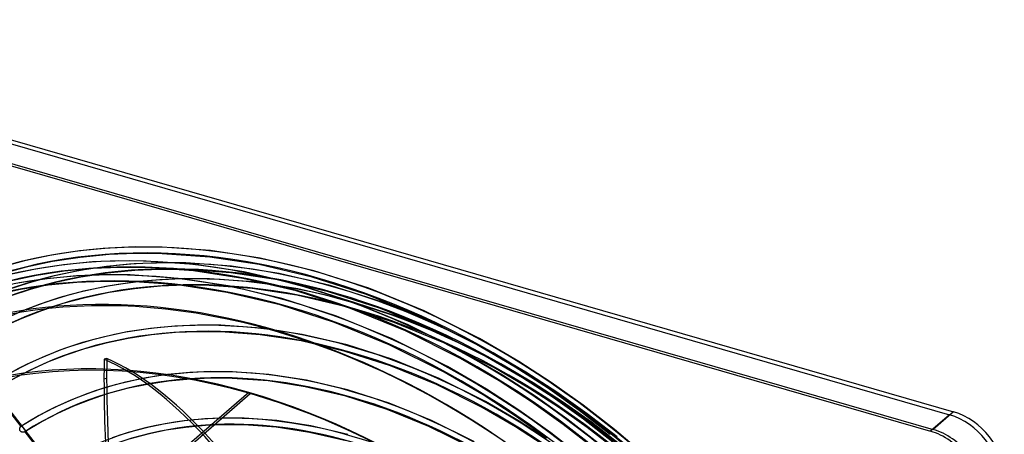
# Model space of a CAD drawing. Header units: millimetres. Extents: x -261 to 249, y -324 to 318.
# Tile 89 of 89: x -87 to 249, y 175 to 316. Entities that reach past the tile are written whole.
import ezdxf

# ---------------------------------------------------------------- set-up
doc = ezdxf.new("R2010")
doc.units = ezdxf.units.MM
doc.layers.add('MAIN-1', color=7, linetype='Continuous')
doc.layers.add('MAIN-2', color=7, linetype='Continuous')

msp = doc.modelspace()

# ---------------------------------------------------------------- linework, layer by layer
at = {"layer": 'MAIN-1'}
for p, q in [((-232.09, 316.42), (232.09, 182.42)), ((-239.09, 310.35), (225.09, 176.35)), ((-238.23, 309.24), (224.23, 175.74)), ((-8.75, 189.01), (-50, 153.29)), ((232.09, 182.42), (225.09, 176.35))]:
    msp.add_line(p, q, dxfattribs=at)
for centre, major_axis, start_param, end_param in [((-0.5, -0.43), (159.41, -184.07), 0.713724, 3.511855), ((-8.75, -7.58), (-148.61, 171.6), -0.857072, 0), ((-8.75, -7.58), (-148.61, 171.6), -2.427868, -0.857072), ((232.09, 165.09), (-13.09, 15.12), -2.427868, -0.857072), ((224.23, 158.42), (13.09, -15.12), 0.713724, 2.284521), ((225.09, 159.03), (13.09, -15.12), 0.713724, 2.284521)]:
    msp.add_ellipse(centre, major_axis=major_axis, ratio=0.75, start_param=start_param, end_param=end_param, dxfattribs=at)
at = {"layer": 'MAIN-2'}
for p, q in [((-231.73, 314.87), (230.73, 181.37)), ((-76.13, 235.95), (-85.35, 234.01)), ((-66.56, 237.41), (-76.13, 235.95)), ((-56.63, 238.35), (-66.56, 237.41)), ((-56.48, 236.1), (-66.28, 235.16)), ((-47.57, 238.74), (-56.63, 238.35)), ((-47.53, 236.48), (-56.48, 236.1)), ((-38.26, 238.68), (-47.57, 238.74)), ((-38.32, 236.42), (-47.53, 236.48)), ((-22.08, 235.27), (-38.32, 236.42)), ((-21.83, 237.52), (-38.26, 238.68)), ((-4.79, 234.93), (-21.83, 237.52)), ((-85.35, 234.01), (-94.21, 231.6)), ((-75.73, 233.73), (-84.82, 231.81)), ((-72.06, 232.64), (-81.63, 231.19)), ((-66.28, 235.16), (-75.73, 233.73)), ((-62.13, 233.59), (-72.06, 232.64)), ((-53.08, 233.97), (-62.13, 233.59)), ((-47.85, 232.95), (-57.33, 232.04)), ((-43.78, 233.92), (-53.08, 233.97)), ((-39.16, 233.32), (-47.85, 232.95)), ((-27.34, 232.76), (-43.78, 233.92)), ((-30.22, 233.26), (-39.16, 233.32)), ((-14.58, 232.15), (-30.22, 233.26)), ((-10.29, 230.17), (-27.34, 232.76)), ((-5.22, 232.71), (-22.08, 235.27)), ((1.65, 229.68), (-14.58, 232.15)), ((12.94, 228.44), (-5.22, 232.71)), ((13.55, 230.62), (-4.79, 234.93)), ((-84.82, 231.81), (-93.56, 229.44)), ((-81.63, 231.19), (-90.85, 229.24)), ((-81.23, 228.96), (-90.32, 227.05)), ((-75.27, 228.8), (-83.73, 226.51)), ((-71.78, 230.4), (-81.23, 228.96)), ((-67.63, 228.82), (-77.56, 227.88)), ((-66.47, 230.65), (-75.27, 228.8)), ((-61.98, 231.33), (-71.78, 230.4)), ((-58.58, 229.21), (-67.63, 228.82)), ((-57.33, 232.04), (-66.47, 230.65)), ((-57.05, 229.8), (-66.06, 228.43)), ((-53.04, 231.72), (-61.98, 231.33)), ((-49.28, 229.16), (-58.58, 229.21)), ((-47.7, 230.69), (-57.05, 229.8)), ((-43.84, 231.66), (-53.04, 231.72)), ((-32.84, 227.99), (-49.28, 229.16)), ((-39.13, 231.06), (-47.7, 230.69)), ((-27.59, 230.51), (-43.84, 231.66)), ((-30.31, 231), (-39.13, 231.06)), ((-14.84, 229.9), (-30.31, 231)), ((-10.72, 227.95), (-27.59, 230.51)), ((1.22, 227.46), (-14.84, 229.9)), ((8.05, 225.85), (-10.29, 230.17)), ((19.14, 225.57), (1.65, 229.68)), ((32.28, 224.61), (13.55, 230.62)), ((-83.73, 226.51), (-91.18, 224.04)), ((-77.56, 227.88), (-87.13, 226.42)), ((-77.28, 225.64), (-86.73, 224.2)), ((-74.74, 226.6), (-83.08, 224.34)), ((-67.48, 226.57), (-77.28, 225.64)), ((-66.06, 228.43), (-74.74, 226.6)), ((-58.54, 226.95), (-67.48, 226.57)), ((-49.34, 226.9), (-58.54, 226.95)), ((-48.1, 226.68), (-56.81, 225.36)), ((-33.09, 225.75), (-49.34, 226.9)), ((-39.07, 227.54), (-48.1, 226.68)), ((-30.75, 227.9), (-39.07, 227.54)), ((-30.7, 225.64), (-38.92, 225.29)), ((-16.22, 223.18), (-33.09, 225.75)), ((-15.79, 225.4), (-32.84, 227.99)), ((-22.2, 227.84), (-30.75, 227.9)), ((-22.25, 225.58), (-30.7, 225.64)), ((-7.58, 224.53), (-22.25, 225.58)), ((-7.33, 226.78), (-22.2, 227.84)), ((2.55, 221.09), (-15.79, 225.4)), ((7.45, 223.68), (-10.72, 227.95)), ((8.09, 224.43), (-7.33, 226.78)), ((18.54, 223.39), (1.22, 227.46)), ((26.79, 219.84), (8.05, 225.85)), ((31.5, 222.49), (12.94, 228.44)), ((37, 219.84), (19.14, 225.57)), ((-86.73, 224.2), (-95.82, 222.28)), ((-83.08, 224.34), (-90.42, 221.91)), ((-65.19, 223.59), (-73.25, 221.41)), ((-56.81, 225.36), (-65.19, 223.59)), ((-56.4, 223.13), (-64.66, 221.39)), ((-47.82, 224.44), (-56.4, 223.13)), ((-38.92, 225.29), (-47.82, 224.44)), ((1.95, 218.91), (-16.22, 223.18)), ((7.66, 222.21), (-7.58, 224.53)), ((26.02, 217.72), (7.45, 223.68)), ((24.12, 218.35), (7.66, 222.21)), ((24.73, 220.52), (8.09, 224.43)), ((36.24, 217.72), (18.54, 223.39)), ((50.27, 214.81), (31.5, 222.49)), ((51.21, 216.87), (32.28, 224.61)), ((-80.35, 219.05), (-87.19, 216.38)), ((-73.25, 221.41), (-80.35, 219.05)), ((-72.6, 219.24), (-79.59, 216.93)), ((-64.66, 221.39), (-72.6, 219.24)), ((20.52, 212.96), (1.95, 218.91)), ((21.29, 215.08), (2.55, 221.09)), ((41.73, 215.07), (24.73, 220.52)), ((45.73, 212.1), (26.79, 219.84)), ((55.05, 212.47), (37, 219.84)), ((-79.59, 216.93), (-86.31, 214.3)), ((40.94, 212.95), (24.12, 218.35)), ((44.79, 210.04), (26.02, 217.72)), ((54.13, 210.4), (36.24, 217.72)), ((70.14, 207.4), (51.21, 216.87)), ((-86.31, 214.3), (-92.77, 211.37)), ((-26.21, 212.01), (-33.95, 211.68)), ((-18.24, 211.95), (-26.21, 212.01)), ((-4.6, 210.97), (-18.24, 211.95)), ((39.29, 205.28), (20.52, 212.96)), ((40.23, 207.34), (21.29, 215.08)), ((57.96, 206.01), (40.94, 212.95)), ((58.9, 208.06), (41.73, 215.07)), ((64.66, 202.63), (45.73, 212.1)), ((69.05, 205.42), (50.27, 214.81)), ((73.1, 203.44), (55.05, 212.47)), ((-50.31, 209.67), (-58.05, 208.04)), ((-42.28, 210.89), (-50.31, 209.67)), ((-42, 208.65), (-49.91, 207.44)), ((-33.95, 211.68), (-42.28, 210.89)), ((-33.8, 209.43), (-42, 208.65)), ((-26.17, 209.75), (-33.8, 209.43)), ((-18.32, 209.7), (-26.17, 209.75)), ((-4.85, 208.72), (-18.32, 209.7)), ((9.13, 206.59), (-4.85, 208.72)), ((9.55, 208.81), (-4.6, 210.97)), ((24.87, 205.22), (9.55, 208.81)), ((63.57, 200.64), (44.79, 210.04)), ((72.04, 201.45), (54.13, 210.4)), ((-65.49, 206.02), (-72.04, 203.85)), ((-58.05, 208.04), (-65.49, 206.02)), ((-57.52, 205.84), (-64.83, 203.86)), ((-49.91, 207.44), (-57.52, 205.84)), ((24.26, 203.04), (9.13, 206.59)), ((40.51, 200.21), (24.87, 205.22)), ((58.07, 195.88), (39.29, 205.28)), ((59.16, 197.86), (40.23, 207.34)), ((74.98, 197.51), (57.96, 206.01)), ((76.08, 199.48), (58.9, 208.06)), ((82.33, 197.69), (69.05, 205.42)), ((83.52, 199.61), (70.14, 207.4)), ((-72.04, 203.85), (-78.34, 201.38)), ((-64.83, 203.86), (-71.27, 201.73)), ((39.74, 198.08), (24.26, 203.04)), ((78.02, 194.85), (64.66, 202.63)), ((85.96, 195.96), (73.1, 203.44)), ((-84.4, 198.63), (-90.23, 195.61)), ((-78.34, 201.38), (-84.4, 198.63)), ((-77.46, 199.3), (-83.42, 196.6)), ((-71.27, 201.73), (-77.46, 199.3)), ((-57.23, 200.55), (-58.15, 200.35)), ((56.32, 193.76), (40.51, 200.21)), ((76.83, 192.93), (63.57, 200.64)), ((84.77, 194.04), (72.04, 201.45)), ((88.4, 192.31), (76.08, 199.48)), ((94.62, 192.42), (83.52, 199.61)), ((-83.42, 196.6), (-89.13, 193.63)), ((-28.83, 195.82), (-36.46, 195.1)), ((-21.66, 196.12), (-28.83, 195.82)), ((-14.29, 196.07), (-21.66, 196.12)), ((-1.87, 195.16), (-14.29, 196.07)), ((11.02, 193.19), (-1.87, 195.16)), ((55.39, 191.7), (39.74, 198.08)), ((71.33, 188.16), (58.07, 195.88)), ((72.52, 190.09), (59.16, 197.86)), ((87.21, 190.39), (74.98, 197.51)), ((93.33, 190.56), (82.33, 197.69)), ((96.53, 189.11), (85.96, 195.96)), ((-58.2, 193.65), (-57.28, 193.85)), ((-50.9, 192.48), (-57.72, 190.64)), ((-43.82, 193.98), (-50.9, 192.48)), ((-36.46, 195.1), (-43.82, 193.98)), ((-36.18, 192.85), (-43.41, 191.75)), ((-28.68, 193.57), (-36.18, 192.85)), ((-21.63, 193.87), (-28.68, 193.57)), ((-14.37, 193.81), (-21.63, 193.87)), ((-2.12, 192.91), (-14.37, 193.81)), ((10.59, 190.97), (-2.12, 192.91)), ((25.01, 189.91), (11.02, 193.19)), ((72.13, 185.87), (56.32, 193.76)), ((87.83, 185.8), (76.83, 192.93)), ((89.1, 187.67), (78.02, 194.85)), ((95.26, 187.24), (84.77, 194.04)), ((98.44, 185.81), (88.4, 192.31)), ((105.54, 184.65), (94.62, 192.42)), ((-85.73, 176.9), (-96.34, 190.57)), ((-96.04, 189.49), (-86.62, 177.36)), ((-63.72, 188.65), (-69.5, 186.39)), ((-57.72, 190.64), (-63.72, 188.65)), ((-57.06, 188.47), (-62.95, 186.52)), ((-50.38, 190.29), (-57.06, 188.47)), ((-43.41, 191.75), (-50.38, 190.29)), ((-50, 152.42), (-8.25, 188.58)), ((24.4, 187.73), (10.59, 190.97)), ((39.29, 185.34), (25.01, 189.91)), ((71.04, 183.89), (55.39, 191.7)), ((83.6, 182.91), (72.52, 190.09)), ((97.14, 183.95), (87.21, 190.39)), ((104.16, 182.86), (93.33, 190.56)), ((106.93, 181.72), (96.53, 189.11)), ((-69.5, 186.39), (-75.05, 183.87)), ((-62.95, 186.52), (-68.62, 184.31)), ((38.52, 183.22), (24.4, 187.73)), ((53.73, 179.46), (39.29, 185.34)), ((82.33, 181.03), (71.33, 188.16)), ((83.63, 179.19), (72.13, 185.87)), ((98.66, 178.09), (87.83, 185.8)), ((100, 179.92), (89.1, 187.67)), ((105.59, 179.9), (95.26, 187.24)), ((108.32, 178.79), (98.44, 185.81)), ((-75.05, 183.87), (-80.39, 181.09)), ((-74.06, 181.84), (-79.29, 179.12)), ((-68.62, 184.31), (-74.06, 181.84)), ((52.8, 177.4), (38.52, 183.22)), ((82.45, 177.26), (71.04, 183.89)), ((94.5, 175.15), (83.6, 182.91)), ((106.92, 177.01), (97.14, 183.95)), ((114.77, 174.61), (104.16, 182.86)), ((116.23, 176.33), (105.54, 184.65)), ((117.11, 173.8), (106.93, 181.72)), ((-80.39, 181.09), (-86.57, 177.4)), ((-79.29, 179.12), (-85.29, 175.53)), ((-30.64, 179.3), (-37.32, 178.29)), ((-23.71, 179.96), (-30.64, 179.3)), ((-17.12, 180.24), (-23.71, 179.96)), ((-10.34, 180.18), (-17.12, 180.24)), ((0.87, 179.35), (-10.34, 180.18)), ((12.48, 177.58), (0.87, 179.35)), ((68.17, 172.27), (53.73, 179.46)), ((93.16, 173.33), (82.33, 181.03)), ((92.82, 173.23), (83.63, 179.19)), ((110.68, 171.62), (100, 179.92)), ((115.7, 172.04), (105.59, 179.9)), ((117.99, 171.28), (108.32, 178.79)), ((230.73, 181.37), (224.23, 175.74)), ((-86.96, 176.58), (-86.95, 176.64)), ((-86.96, 176.52), (-86.96, 176.58)), ((-86.96, 176.46), (-86.96, 176.52)), ((-86.96, 176.4), (-86.96, 176.46)), ((-86.96, 176.33), (-86.96, 176.4)), ((-86.95, 176.27), (-86.96, 176.33)), ((-86.95, 176.64), (-86.94, 176.7)), ((-86.94, 176.21), (-86.95, 176.27)), ((-86.94, 176.7), (-86.93, 176.76)), ((-86.93, 176.15), (-86.94, 176.21)), ((-86.93, 176.76), (-86.91, 176.82)), ((-86.91, 176.09), (-86.93, 176.15)), ((-86.91, 176.82), (-86.9, 176.88)), ((-86.9, 176.03), (-86.91, 176.09)), ((-86.9, 176.88), (-86.88, 176.93)), ((-86.87, 175.98), (-86.9, 176.03)), ((-86.88, 176.93), (-86.86, 176.98)), ((-86.84, 175.92), (-86.87, 175.98)), ((-86.86, 176.98), (-86.84, 177.04)), ((-86.84, 177.04), (-86.82, 177.09)), ((-86.81, 175.87), (-86.84, 175.92)), ((-86.82, 177.09), (-86.79, 177.13)), ((-86.78, 175.82), (-86.81, 175.87)), ((-86.79, 177.13), (-86.77, 177.18)), ((-86.74, 175.77), (-86.78, 175.82)), ((-86.77, 177.18), (-86.74, 177.22)), ((-86.74, 177.22), (-86.71, 177.26)), ((-86.7, 175.72), (-86.74, 175.77)), ((-86.71, 177.26), (-86.68, 177.3)), ((-86.66, 175.68), (-86.7, 175.72)), ((-86.68, 177.3), (-86.65, 177.33)), ((-86.61, 175.64), (-86.66, 175.68)), ((-86.65, 177.33), (-86.62, 177.36)), ((-86.62, 177.36), (-86.61, 177.37)), ((-86.61, 177.37), (-86.6, 177.37)), ((-86.56, 175.61), (-86.61, 175.64)), ((-86.6, 177.37), (-86.59, 177.38)), ((-86.59, 177.38), (-86.58, 177.39)), ((-86.58, 177.39), (-86.57, 177.39)), ((-86.57, 177.4), (-86.53, 177.42)), ((-86.57, 177.39), (-86.57, 177.4)), ((-86.51, 175.57), (-86.56, 175.61)), ((-86.53, 177.42), (-86.5, 177.43)), ((-86.45, 175.54), (-86.51, 175.57)), ((-86.5, 177.43), (-86.46, 177.44)), ((-86.46, 177.44), (-86.43, 177.45)), ((-86.4, 175.52), (-86.45, 175.54)), ((-86.43, 177.45), (-86.39, 177.45)), ((-86.34, 175.49), (-86.4, 175.52)), ((-86.39, 177.45), (-86.36, 177.45)), ((-86.36, 177.45), (-86.32, 177.45)), ((-86.28, 175.47), (-86.34, 175.49)), ((-86.32, 177.45), (-86.29, 177.44)), ((-86.29, 177.44), (-86.25, 177.42)), ((-86.23, 175.46), (-86.28, 175.47)), ((-86.25, 177.42), (-86.22, 177.41)), ((-86.17, 175.44), (-86.23, 175.46)), ((-86.22, 177.41), (-86.18, 177.39)), ((-86.18, 177.39), (-86.15, 177.36)), ((-86.11, 175.43), (-86.17, 175.44)), ((-86.15, 177.36), (-86.12, 177.34)), ((-86.12, 177.34), (-86.08, 177.31)), ((-86.05, 175.42), (-86.11, 175.43)), ((-86.08, 177.31), (-86.05, 177.28)), ((-86.05, 177.28), (-86.01, 177.24)), ((-85.99, 175.41), (-86.05, 175.42)), ((-86.01, 177.24), (-85.98, 177.21)), ((-85.93, 175.4), (-85.99, 175.41)), ((-85.98, 177.21), (-85.95, 177.17)), ((-85.95, 177.17), (-85.91, 177.13)), ((-85.86, 175.4), (-85.93, 175.4)), ((-85.91, 177.13), (-85.88, 177.09)), ((-85.88, 177.09), (-85.84, 177.04)), ((-85.8, 175.4), (-85.86, 175.4)), ((-85.84, 177.04), (-85.81, 177)), ((-85.81, 177), (-85.77, 176.95)), ((-85.75, 175.4), (-85.8, 175.4)), ((-85.77, 176.95), (-85.73, 176.9)), ((-85.69, 175.41), (-85.75, 175.4)), ((-85.73, 176.9), (-85.7, 176.86)), ((-85.7, 176.86), (-85.67, 176.82)), ((-85.63, 175.41), (-85.69, 175.41)), ((-85.67, 176.82), (-85.64, 176.78)), ((-85.64, 176.78), (-85.6, 176.74)), ((-85.58, 175.42), (-85.63, 175.41)), ((-85.6, 176.74), (-85.57, 176.7)), ((-85.52, 175.44), (-85.58, 175.42)), ((-85.57, 176.7), (-85.54, 176.66)), ((-85.54, 176.66), (-85.5, 176.61)), ((-74.93, 162.98), (-85.54, 176.66)), ((-85.47, 175.45), (-85.52, 175.44)), ((-85.5, 176.61), (-85.47, 176.56)), ((-85.47, 176.56), (-85.43, 176.51)), ((-85.42, 175.47), (-85.47, 175.45)), ((-85.43, 176.51), (-85.39, 176.46)), ((-85.38, 175.48), (-85.42, 175.47)), ((-85.39, 176.46), (-85.36, 176.42)), ((-85.33, 175.51), (-85.38, 175.48)), ((-85.36, 176.42), (-85.33, 176.37)), ((-85.33, 176.37), (-85.3, 176.33)), ((-85.3, 175.53), (-85.33, 175.51)), ((-85.3, 176.33), (-85.27, 176.28)), ((-85.28, 175.54), (-85.3, 175.53)), ((-85.27, 175.54), (-85.28, 175.54)), ((-85.27, 176.28), (-85.24, 176.24)), ((-85.26, 175.55), (-85.27, 175.54)), ((-85.25, 175.56), (-85.26, 175.55)), ((-85.24, 175.57), (-85.25, 175.56)), ((-85.24, 176.24), (-85.21, 176.19)), ((-85.2, 175.6), (-85.24, 175.57)), ((-85.24, 175.57), (-75.82, 163.44)), ((-85.24, 175.57), (-85.24, 175.57)), ((-85.21, 176.19), (-85.19, 176.15)), ((-85.18, 175.63), (-85.2, 175.6)), ((-85.19, 176.15), (-85.17, 176.1)), ((-85.16, 175.67), (-85.18, 175.63)), ((-85.17, 176.1), (-85.15, 176.06)), ((-85.14, 175.7), (-85.16, 175.67)), ((-85.15, 176.06), (-85.13, 176.02)), ((-85.12, 175.74), (-85.14, 175.7)), ((-85.13, 176.02), (-85.12, 175.98)), ((-85.12, 175.98), (-85.11, 175.93)), ((-85.11, 175.78), (-85.12, 175.74)), ((-85.11, 175.93), (-85.11, 175.89)), ((-85.11, 175.89), (-85.11, 175.85)), ((-85.11, 175.85), (-85.11, 175.81)), ((-85.11, 175.81), (-85.11, 175.78)), ((-49.95, 175.25), (-55.4, 173.45)), ((-43.76, 176.93), (-49.95, 175.25)), ((-37.32, 178.29), (-43.76, 176.93)), ((-36.92, 176.06), (-43.23, 174.73)), ((-30.36, 177.06), (-36.92, 176.06)), ((-23.56, 177.71), (-30.36, 177.06)), ((-17.08, 177.98), (-23.56, 177.71)), ((-10.42, 177.92), (-17.08, 177.98)), ((0.61, 177.11), (-10.42, 177.92)), ((12.05, 175.36), (0.61, 177.11)), ((24.54, 172.43), (12.05, 175.36)), ((25.15, 174.6), (12.48, 177.58)), ((67.09, 170.28), (52.8, 177.4)), ((91.55, 171.37), (82.45, 177.26)), ((105.18, 166.85), (94.5, 175.15)), ((109.27, 169.85), (98.66, 178.09)), ((116.49, 169.58), (106.92, 177.01)), ((126.66, 167.49), (116.23, 176.33)), ((-43.23, 174.73), (-49.3, 173.09))]:
    msp.add_line(p, q, dxfattribs=at)
for centre, major_axis, ratio, start_param, end_param in [((15.65, 13.56), (-163.49, 188.78), 0.75, -1.616769, -0.097375), ((15.65, 13.56), (162.01, -187.07), 0.75, 1.525602, 3.043439), ((10.15, 8.79), (-163.49, 188.78), 0.75, -1.616769, -0.097375), ((10.15, 8.79), (162.01, -187.07), 0.75, 1.524472, 3.04457), ((21.15, 18.32), (-156.09, 180.24), 0.75, -1.614712, -0.099432), ((21.15, 18.32), (154.61, -178.53), 0.75, 1.526863, 3.042179), ((4.65, 4.03), (-163.49, 188.78), 0.75, -1.616769, -0.097375), ((4.65, 4.03), (162.01, -187.07), 0.75, 1.524472, 3.04457), ((26.65, 23.08), (-148.69, 171.69), 0.75, -1.613324, -0.10082), ((26.65, 23.08), (147.21, -169.99), 0.75, 1.529278, 3.039764), ((0, 0), (-158.75, 183.31), 0.75, -2.427868, 0.713724), ((26.65, 23.08), (-137.15, 158.37), 0.75, -1.610102, -0.104042), ((26.65, 23.08), (135.67, -156.66), 0.75, 1.531844, 3.037198), ((26.65, 23.08), (-125.61, 145.04), 0.75, -1.607127, -0.107017), ((26.65, 23.08), (124.13, -143.33), 0.75, 1.534887, 3.034154), ((-8.25, -7.14), (-147.95, 170.84), 0.75, -0.857072, 0.16365), ((26.65, 23.08), (-114.07, 131.72), 0.75, -1.60355, -0.110594), ((37.4, 86.29), (51.07, -229.42), 0.352244, -2.167623, -2.134405), ((-21.96, -77.44), (62.56, -281.04), 0.352244, 2.294597, 2.892143), ((38.31, 86.49), (-51.07, 229.42), 0.352244, 0.97397, 1.007187), ((-21.04, -77.23), (-62.56, 281.04), 0.352244, -0.853061, -0.24945), ((26.65, 23.08), (112.59, -130.01), 0.75, 1.538555, 3.030487), ((37.4, 86.29), (51.07, -229.42), 0.352244, -2.134405, -1.94863), ((38.31, 86.49), (-51.07, 229.42), 0.352244, 1.007187, 1.573241), ((-8.25, -7.14), (-147.95, 170.84), 0.75, -2.427868, -0.857072), ((26.65, 23.08), (101.05, -116.68), 0.75, 1.543061, 3.025981), ((26.65, 23.08), (-102.53, 118.39), 0.75, -1.599167, -0.19647), ((230.73, 164.05), (-13.09, 15.12), 0.75, -2.427868, -0.857072)]:
    msp.add_ellipse(centre, major_axis=major_axis, ratio=ratio, start_param=start_param, end_param=end_param, dxfattribs=at)

doc.saveas('drawing.dxf')
